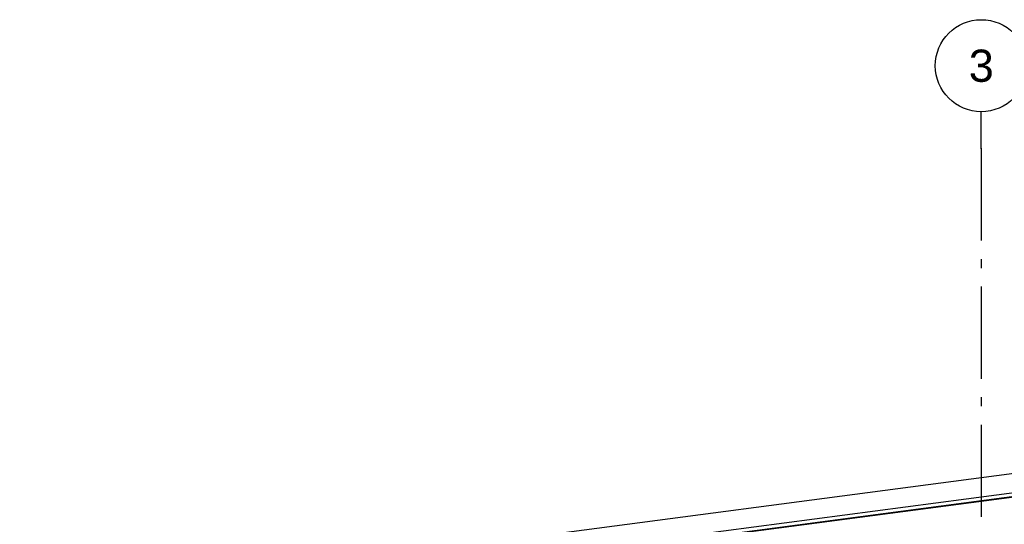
# Model space of a CAD drawing. Header units: millimetres. Extents: x -82116 to -58113, y 850 to 13065.
# Tile 41 of 78: x -73898 to -68548, y 10324 to 13065. Entities that reach past the tile are written whole.
import ezdxf
from ezdxf.enums import TextEntityAlignment as Align

# ---------------------------------------------------------------- set-up
doc = ezdxf.new("R2010")
doc.units = ezdxf.units.MM
doc.header["$LTSCALE"] = 0.5
doc.header["$MEASUREMENT"] = 0
doc.linetypes.add('Akselinje', pattern=[1500, 1000, -200, 100, -200])
doc.linetypes.add('PLINE', pattern=[0])
doc.layers.add('265- Gesimser_ takrenner og nedløp(Nye konstruksjoner)', color=7, linetype='Continuous')
doc.layers.add('82-- Modullinjer', color=7, linetype='Continuous')
doc.styles.add('GENERATED_STYLE_1', font='arial.ttf')

# ---------------------------------------------------------------- blocks, each defined once
blk = doc.blocks.new('Standard grid marker[4]', base_point=(-68673.2, 12565.5))
at = {"layer": '82-- Modullinjer', "linetype": 'Akselinje'}
for q in [(-68673.2, 12565.5), (-68673.2, 1550)]:
    blk.add_line((-68673.2, 12365.5), q, dxfattribs=at)
at = {"layer": '82-- Modullinjer', "linetype": 'PLINE'}
blk.add_circle((-68673.2, 12815.5), 250, dxfattribs=at)
at = {"layer": '82-- Modullinjer', "linetype": 'Akselinje'}
blk.add_point((-68673.2, 12365.5), dxfattribs=at)
blk.add_point((-68673.2, 12365.5), dxfattribs=at)
at = {"layer": '82-- Modullinjer', "style": 'GENERATED_STYLE_1'}
for tag, p in [('AC_MarkerText_1_0', (-68673.2, 12903)), ('AC_MarkerText_1_1', (-68673.2, 1187.5))]:
    blk.add_attdef(tag, text='', height=175, rotation=360, dxfattribs=at).set_placement(p, align=Align.TOP_CENTER)

msp = doc.modelspace()

# ---------------------------------------------------------------- linework, layer by layer
at = {"layer": '265- Gesimser_ takrenner og nedløp(Nye konstruksjoner)', "linetype": 'PLINE'}
for p, q in [((-75568.2, 9671.5), (-61182.1, 11565.5)), ((-75568.2, 9566.4), (-61168.5, 11462.1)), ((-75568.2, 9545.6), (-61144.4, 11444.5)), ((-61145.7, 11440), (-75568.2, 9541.3))]:
    msp.add_line(p, q, dxfattribs=at)

# ---------------------------------------------------------------- block references
at = {"layer": '82-- Modullinjer', "linetype": 'PLINE'}
ref = msp.add_blockref('Standard grid marker[4]', (-68673.2, 12565.5), dxfattribs=at)
ref.add_attrib('AC_MarkerText_1', '3', dxfattribs={"color": 7, "height": 175, "rotation": 360, "style": 'GENERATED_STYLE_1'}).set_placement((-68673.2, 12903), align=Align.TOP_CENTER)

doc.saveas('drawing.dxf')
